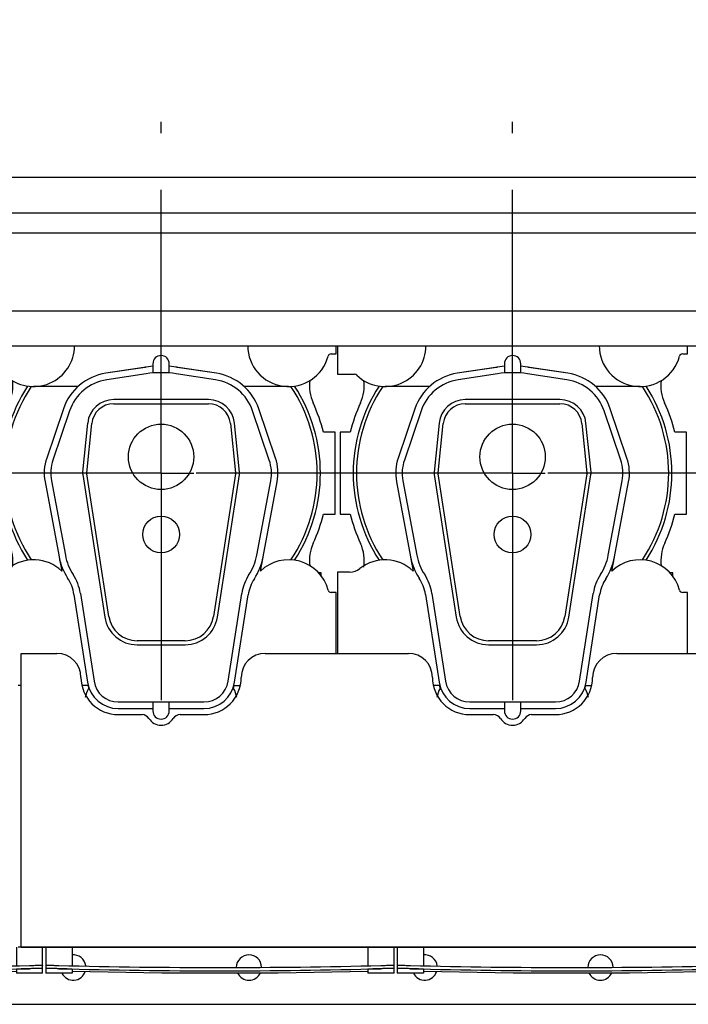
# Model space of a CAD drawing. Header units: millimetres. Extents: x 0 to 841, y 0 to 594.
# Tile 26 of 59: x 534 to 575, y 182 to 243. Entities that reach past the tile are written whole.
import ezdxf
from ezdxf.enums import TextEntityAlignment as Align

# ---------------------------------------------------------------- set-up
doc = ezdxf.new("R2010")
doc.units = ezdxf.units.MM
doc.header["$LTSCALE"] = 46.255
doc.linetypes.add('CENTER', pattern=[0.6, 0.375, -0.075, 0.075, -0.075])
doc.layers.get('0').update_dxf_attribs({"linetype": 'CONTINUOUS'})
for name, color, linetype in [('25097_000000_IMO-2_SKL_PBL452', 7, 'CONTINUOUS'), ('25097_030000_TLKGS_V_ABL435', 7, 'CONTINUOUS'), ('25097_100000_TLKGS_V_ABL436', 7, 'CONTINUOUS'), ('25097_200000_TLKGS_V_ABL446', 7, 'CONTINUOUS'), ('25097_700000_TLKGS_V_ABL441', 7, 'CONTINUOUS'), ('top_7_VBL425', 7, 'CONTINUOUS')]:
    doc.layers.add(name, color=color, linetype=linetype)
doc.styles.get("Standard").update_dxf_attribs({"font": 'txt', "width": 0.6})
doc.dimstyles.new('DIMSTYLE_2', dxfattribs={"dimtxt": 3.5, "dimasz": 3.5, "dimexe": 1.8, "dimexo": 0, "dimgap": 0.875, "dimtad": 1, "dimdec": 0, "dimlfac": 20, "dimdsep": 46, "dimtxsty": 'STANDARD', "dimblk": '_FILLED', "dimblk1": '_FILLED', "dimblk2": '_FILLED', "dimcen": 0.09, "dimadec": 0, "dimazin": 0, "dimtp": 2, "dimtm": 2, "dimtfac": 1, "dimtdec": 0, "dimtofl": 0, "dimtmove": 0, "dimatfit": 3, "dimldrblk": '_FILLED', "dimfxl": 1, "dimtolj": 1, "dimarcsym": 0})

# ---------------------------------------------------------------- blocks, each defined once
blk = doc.blocks.new('_FILLED')
at = {"color": 0, "linetype": 'BYBLOCK'}
blk.add_solid([(0, 0), (-1, 0.167), (-1, -0.167)], dxfattribs=at)
blk = doc.blocks.new('*D3')
at = {"color": 2, "linetype": 'CONTINUOUS'}
for p, q in [((466.4, 247.5), (466.4, 290.601)), ((779.597, 236.5), (779.597, 290.601)), ((466.4, 288.8), (622.999, 288.8)), ((779.597, 288.8), (622.999, 288.8))]:
    blk.add_line(p, q, dxfattribs=at)
at = {"color": 2, "linetype": 'CONTINUOUS', "xscale": 3.5, "yscale": 3.5, "zscale": 3.5, "rotation": 180}
blk.add_blockref('_FILLED', (466.4, 288.8), dxfattribs=at)
at = {"color": 2, "linetype": 'CONTINUOUS', "xscale": 3.5, "yscale": 3.5, "zscale": 3.5}
blk.add_blockref('_FILLED', (779.597, 288.8), dxfattribs=at)
at = {"color": 2, "linetype": 'CONTINUOUS', "width": 0.690476}
blk.add_text('6264', height=3.5, dxfattribs=at).set_placement((626.306, 289.675), align=Align.CENTER)
blk = doc.blocks.new('25097_111000_21_SIMPLE1_T1_A_PBL438', base_point=(589.125, 213.938))
at = {"layer": '25097_111000_21_SIMPLE1_T1_A_PBL438', "color": 7, "linetype": 'CONTINUOUS'}
for p, q in [((534.45, 186), (534.25, 186)), ((485.175, 182.5), (685.9, 182.5))]:
    blk.add_line(p, q, dxfattribs=at)
for centre, start, end in [((537.625, 184.75), 7.14566, 95.55943), ((548.375, 184.75), 1.22763, 179.51771), ((559.125, 184.75), 7.14566, 95.55943), ((569.875, 184.75), 1.22763, 179.51771), ((537.625, 184.75), 206.89016, 341.53604), ((548.375, 184.75), 205.48189, 334.51801), ((559.125, 184.75), 206.89016, 341.53604), ((569.875, 184.75), 205.48189, 334.51801)]:
    blk.add_arc(centre, 0.775, start, end, dxfattribs=at)
blk = doc.blocks.new('25097_111000_21_SIMPLE1_T2_A_PBL460', base_point=(543.05, 214.681))
at = {"layer": '25097_111000_21_SIMPLE1_T2_A_PBL460', "color": 7, "linetype": 'CONTINUOUS'}
for p, q in [((532.45, 217.5), (532.45, 212.5)), ((533.064, 217.5), (532.45, 217.5)), ((553.65, 217.5), (552.936, 217.5)), ((553.65, 212.5), (553.65, 217.5)), ((532.45, 212.5), (533.064, 212.5)), ((552.936, 212.5), (553.65, 212.5)), ((552.801, 208.9), (552.625, 208.9)), ((552.801, 208.688), (552.801, 208.9))]:
    blk.add_line(p, q, dxfattribs=at)
for centre, radius, start, end in [((531.428, 220.347), 2.502, 335.20087, 7.48968), ((554.574, 220.349), 2.505, 172.6385, 204.80488), ((543, 215), 10.245, 155.20087, 165.87669), ((543, 215), 10.245, 14.12331, 24.80488), ((543, 215), 10.245, 194.12331, 204.80442), ((543, 215), 10.245, 335.2611, 345.87669), ((531.426, 209.651), 2.505, 350.85272, 24.80442), ((554.598, 209.656), 2.524, 155.25929, 187.45184)]:
    blk.add_arc(centre, radius, start, end, dxfattribs=at)
blk = doc.blocks.new('25097_111000_21_SIMPLE1_T2_A_PBL469', base_point=(564.55, 214.681))
at = {"layer": '25097_111000_21_SIMPLE1_T2_A_PBL469', "color": 7, "linetype": 'CONTINUOUS'}
for p, q in [((553.95, 217.5), (553.95, 212.5)), ((554.564, 217.5), (553.95, 217.5)), ((575.15, 217.5), (574.436, 217.5)), ((575.15, 212.5), (575.15, 217.5)), ((553.95, 212.5), (554.564, 212.5)), ((574.436, 212.5), (575.15, 212.5)), ((574.301, 208.9), (574.125, 208.9)), ((574.301, 208.688), (574.301, 208.9))]:
    blk.add_line(p, q, dxfattribs=at)
for centre, radius, start, end in [((552.928, 220.347), 2.502, 335.20087, 7.48968), ((576.074, 220.349), 2.505, 172.6385, 204.80488), ((564.5, 215), 10.245, 155.20087, 165.87669), ((564.5, 215), 10.245, 14.12331, 24.80488), ((564.5, 215), 10.245, 194.12331, 204.80442), ((564.5, 215), 10.245, 335.2611, 345.87669), ((552.926, 209.651), 2.505, 350.85272, 24.80442), ((576.098, 209.656), 2.524, 155.25929, 187.45184)]:
    blk.add_arc(centre, radius, start, end, dxfattribs=at)
blk = doc.blocks.new('25097_111000_21_SIMPLE1_A_ABL437', base_point=(589.125, 213.938))
at = {"layer": '25097_111000_21_SIMPLE1_T1_A_PBL438'}
blk.add_blockref('25097_111000_21_SIMPLE1_T1_A_PBL438', (589.125, 213.938), dxfattribs=at)
at = {"layer": '25097_111000_21_SIMPLE1_T2_A_PBL460'}
blk.add_blockref('25097_111000_21_SIMPLE1_T2_A_PBL460', (543.05, 214.681), dxfattribs=at)
at = {"layer": '25097_111000_21_SIMPLE1_T2_A_PBL469'}
blk.add_blockref('25097_111000_21_SIMPLE1_T2_A_PBL469', (564.55, 214.681), dxfattribs=at)
blk = doc.blocks.new('25097_111200_24_SIMPLE1_T3_X_PBL456', base_point=(525.1, 185.2))
at = {"layer": '25097_111200_24_SIMPLE1_T3_X_PBL456', "color": 7, "linetype": 'CONTINUOUS'}
for p, q in [((514.45, 186), (514.45, 184.4)), ((516.05, 186), (516.05, 184.863)), ((534.15, 186), (534.15, 184.863)), ((535.75, 184.4), (535.75, 186)), ((514.45, 184.681), (514.45, 184.681)), ((516.05, 184.4), (514.45, 184.4)), ((515.2, 184.88), (515.25, 184.878)), ((515.25, 184.678), (515.2, 184.679)), ((516.05, 184.639), (516.05, 184.4)), ((534.15, 184.639), (534.15, 184.4)), ((535.75, 184.4), (534.15, 184.4)), ((534.95, 184.878), (535, 184.88)), ((535, 184.679), (534.95, 184.678)), ((535.75, 184.681), (535.75, 184.681))]:
    blk.add_line(p, q, dxfattribs=at)
blk.add_lwpolyline([(516.05, 184.52), (521.547, 184.417), (528.653, 184.417), (534.15, 184.52)], dxfattribs=at)
for radius, start, end in [(378.214, 268.50765, 271.49235), (378.414, 268.50844, 271.49156)]:
    blk.add_arc((525.1, 562.964), radius, start, end, dxfattribs=at)
for points, knots in [([(514.45, 184.882), (514.45, 184.884), (514.457, 184.884), (514.466, 184.886), (514.485, 184.886), (514.509, 184.887), (514.541, 184.888), (514.595, 184.889), (514.676, 184.889), (514.789, 184.888), (514.917, 184.886), (515.056, 184.883), (515.151, 184.881), (515.2, 184.88)], [0, 0, 0, 0, 0.005255, 0.019758, 0.043633, 0.076691, 0.118629, 0.16905, 0.293333, 0.444777, 0.617559, 0.805035, 1, 1, 1, 1]), ([(515.2, 184.679), (515.151, 184.681), (515.056, 184.683), (514.917, 184.686), (514.789, 184.688), (514.676, 184.689), (514.595, 184.689), (514.541, 184.688), (514.509, 184.687), (514.485, 184.686), (514.466, 184.686), (514.457, 184.684), (514.45, 184.683), (514.45, 184.682)], [0, 0, 0, 0, 0.194964, 0.38244, 0.555223, 0.706666, 0.83095, 0.881371, 0.92331, 0.956368, 0.980242, 0.994746, 1, 1, 1, 1]), ([(515.25, 184.678), (515.198, 184.68), (515.096, 184.682), (514.948, 184.685), (514.812, 184.687), (514.692, 184.688), (514.605, 184.688), (514.548, 184.687), (514.514, 184.687), (514.488, 184.685), (514.467, 184.685), (514.458, 184.683), (514.45, 184.682), (514.45, 184.681)], [0, 0, 0, 0, 0.194623, 0.381798, 0.554357, 0.705687, 0.829993, 0.880481, 0.922526, 0.95573, 0.979789, 0.994513, 1, 1, 1, 1]), ([(516.05, 184.639), (516.05, 184.641), (516.042, 184.642), (516.033, 184.644), (516.013, 184.646), (515.987, 184.648), (515.953, 184.651), (515.896, 184.654), (515.808, 184.659), (515.689, 184.664), (515.552, 184.669), (515.404, 184.674), (515.302, 184.677), (515.25, 184.678)], [0, 0, 0, 0, 0.005353, 0.019958, 0.043924, 0.077058, 0.119053, 0.169511, 0.293806, 0.445188, 0.617855, 0.805188, 1, 1, 1, 1]), ([(534.95, 184.678), (534.898, 184.677), (534.796, 184.674), (534.648, 184.669), (534.511, 184.664), (534.392, 184.659), (534.304, 184.654), (534.247, 184.651), (534.213, 184.648), (534.187, 184.646), (534.167, 184.644), (534.158, 184.642), (534.15, 184.641), (534.15, 184.639)], [0, 0, 0, 0, 0.194812, 0.382145, 0.554812, 0.706194, 0.830489, 0.880947, 0.922942, 0.956076, 0.980042, 0.994647, 1, 1, 1, 1]), ([(535.75, 184.681), (535.75, 184.682), (535.742, 184.683), (535.733, 184.685), (535.712, 184.685), (535.686, 184.687), (535.652, 184.687), (535.595, 184.688), (535.508, 184.688), (535.388, 184.687), (535.252, 184.685), (535.104, 184.682), (535.002, 184.68), (534.95, 184.678)], [0, 0, 0, 0, 0.005487, 0.020211, 0.04427, 0.077474, 0.119519, 0.170007, 0.294313, 0.445643, 0.618202, 0.805377, 1, 1, 1, 1]), ([(535, 184.88), (535.049, 184.881), (535.144, 184.883), (535.283, 184.886), (535.411, 184.888), (535.524, 184.889), (535.605, 184.889), (535.659, 184.888), (535.691, 184.887), (535.715, 184.886), (535.734, 184.886), (535.743, 184.884), (535.75, 184.884), (535.75, 184.882)], [0, 0, 0, 0, 0.194964, 0.38244, 0.555222, 0.706666, 0.83095, 0.881371, 0.923309, 0.956367, 0.980242, 0.994745, 1, 1, 1, 1]), ([(535.746, 184.684), (535.737, 184.685), (535.711, 184.687), (535.63, 184.689), (535.48, 184.688), (535.257, 184.686), (535.09, 184.682), (535, 184.679)], [0, 0, 0, 0, 0.03599, 0.104167, 0.327214, 0.63967, 1, 1, 1, 1]), ([(535.75, 184.682), (535.75, 184.683), (535.748, 184.683), (535.747, 184.684), (535.746, 184.684)], [0, 0, 0, 0, 0.29739, 1, 1, 1, 1])]:
    blk.add_open_spline(points, degree=3, knots=knots, dxfattribs=at)
blk = doc.blocks.new('25097_111200_24_SIMPLE1_T3_X_PBL461', base_point=(546.6, 185.2))
at = {"layer": '25097_111200_24_SIMPLE1_T3_X_PBL461', "color": 7, "linetype": 'CONTINUOUS'}
for p, q in [((535.95, 186), (535.95, 184.4)), ((537.55, 186), (537.55, 184.863)), ((555.65, 186), (555.65, 184.863)), ((557.25, 184.4), (557.25, 186)), ((535.95, 184.681), (535.95, 184.681)), ((537.55, 184.4), (535.95, 184.4)), ((536.7, 184.88), (536.75, 184.878)), ((536.75, 184.678), (536.7, 184.679)), ((537.55, 184.639), (537.55, 184.4)), ((555.65, 184.639), (555.65, 184.4)), ((557.25, 184.4), (555.65, 184.4)), ((556.45, 184.878), (556.5, 184.88)), ((556.5, 184.679), (556.45, 184.678)), ((557.25, 184.681), (557.25, 184.681))]:
    blk.add_line(p, q, dxfattribs=at)
blk.add_lwpolyline([(537.55, 184.52), (543.047, 184.417), (550.153, 184.417), (555.65, 184.52)], dxfattribs=at)
for radius, start, end in [(378.214, 268.50765, 271.49235), (378.414, 268.50844, 271.49156)]:
    blk.add_arc((546.6, 562.964), radius, start, end, dxfattribs=at)
for points, knots in [([(535.95, 184.882), (535.95, 184.884), (535.957, 184.884), (535.966, 184.886), (535.985, 184.886), (536.009, 184.887), (536.041, 184.888), (536.095, 184.889), (536.176, 184.889), (536.289, 184.888), (536.417, 184.886), (536.556, 184.883), (536.651, 184.881), (536.7, 184.88)], [0, 0, 0, 0, 0.005255, 0.019758, 0.043633, 0.076691, 0.118629, 0.16905, 0.293333, 0.444777, 0.617559, 0.805035, 1, 1, 1, 1]), ([(536.7, 184.679), (536.651, 184.681), (536.556, 184.683), (536.417, 184.686), (536.289, 184.688), (536.176, 184.689), (536.095, 184.689), (536.041, 184.688), (536.009, 184.687), (535.985, 184.686), (535.966, 184.686), (535.957, 184.684), (535.95, 184.683), (535.95, 184.682)], [0, 0, 0, 0, 0.194964, 0.38244, 0.555223, 0.706666, 0.83095, 0.881371, 0.92331, 0.956368, 0.980242, 0.994746, 1, 1, 1, 1]), ([(536.75, 184.678), (536.698, 184.68), (536.596, 184.682), (536.448, 184.685), (536.312, 184.687), (536.192, 184.688), (536.105, 184.688), (536.048, 184.687), (536.014, 184.687), (535.988, 184.685), (535.967, 184.685), (535.958, 184.683), (535.95, 184.682), (535.95, 184.681)], [0, 0, 0, 0, 0.194623, 0.381798, 0.554357, 0.705687, 0.829993, 0.880481, 0.922526, 0.95573, 0.979789, 0.994513, 1, 1, 1, 1]), ([(537.55, 184.639), (537.55, 184.641), (537.542, 184.642), (537.533, 184.644), (537.513, 184.646), (537.487, 184.648), (537.453, 184.651), (537.396, 184.654), (537.308, 184.659), (537.189, 184.664), (537.052, 184.669), (536.904, 184.674), (536.802, 184.677), (536.75, 184.678)], [0, 0, 0, 0, 0.005353, 0.019958, 0.043924, 0.077058, 0.119053, 0.169511, 0.293806, 0.445188, 0.617855, 0.805188, 1, 1, 1, 1]), ([(556.45, 184.678), (556.398, 184.677), (556.296, 184.674), (556.148, 184.669), (556.011, 184.664), (555.892, 184.659), (555.804, 184.654), (555.747, 184.651), (555.713, 184.648), (555.687, 184.646), (555.667, 184.644), (555.658, 184.642), (555.65, 184.641), (555.65, 184.639)], [0, 0, 0, 0, 0.194812, 0.382145, 0.554812, 0.706194, 0.830489, 0.880947, 0.922942, 0.956076, 0.980042, 0.994647, 1, 1, 1, 1]), ([(557.25, 184.681), (557.25, 184.682), (557.242, 184.683), (557.233, 184.685), (557.212, 184.685), (557.186, 184.687), (557.152, 184.687), (557.095, 184.688), (557.008, 184.688), (556.888, 184.687), (556.752, 184.685), (556.604, 184.682), (556.502, 184.68), (556.45, 184.678)], [0, 0, 0, 0, 0.005487, 0.020211, 0.04427, 0.077474, 0.119519, 0.170007, 0.294313, 0.445643, 0.618202, 0.805377, 1, 1, 1, 1]), ([(556.5, 184.88), (556.549, 184.881), (556.644, 184.883), (556.783, 184.886), (556.911, 184.888), (557.024, 184.889), (557.105, 184.889), (557.159, 184.888), (557.191, 184.887), (557.215, 184.886), (557.234, 184.886), (557.243, 184.884), (557.25, 184.884), (557.25, 184.882)], [0, 0, 0, 0, 0.194964, 0.38244, 0.555222, 0.706666, 0.83095, 0.881371, 0.923309, 0.956367, 0.980242, 0.994745, 1, 1, 1, 1]), ([(557.246, 184.684), (557.237, 184.685), (557.211, 184.687), (557.13, 184.689), (556.98, 184.688), (556.757, 184.686), (556.59, 184.682), (556.5, 184.679)], [0, 0, 0, 0, 0.03599, 0.104167, 0.327214, 0.63967, 1, 1, 1, 1]), ([(557.25, 184.682), (557.25, 184.683), (557.248, 184.683), (557.247, 184.684), (557.246, 184.684)], [0, 0, 0, 0, 0.29739, 1, 1, 1, 1])]:
    blk.add_open_spline(points, degree=3, knots=knots, dxfattribs=at)
blk = doc.blocks.new('25097_111200_24_SIMPLE1_T3_X_PBL474', base_point=(568.1, 185.2))
at = {"layer": '25097_111200_24_SIMPLE1_T3_X_PBL474', "color": 7, "linetype": 'CONTINUOUS'}
for p, q in [((557.45, 186), (557.45, 184.4)), ((559.05, 186), (559.05, 184.863)), ((577.15, 186), (577.15, 184.863)), ((578.75, 184.4), (578.75, 186)), ((557.45, 184.681), (557.45, 184.681)), ((559.05, 184.4), (557.45, 184.4)), ((558.2, 184.88), (558.25, 184.878)), ((558.25, 184.678), (558.2, 184.679)), ((559.05, 184.639), (559.05, 184.4)), ((577.15, 184.639), (577.15, 184.4)), ((578.75, 184.4), (577.15, 184.4)), ((577.95, 184.878), (578, 184.88)), ((578, 184.679), (577.95, 184.678)), ((578.75, 184.681), (578.75, 184.681))]:
    blk.add_line(p, q, dxfattribs=at)
blk.add_lwpolyline([(559.05, 184.52), (564.547, 184.417), (571.653, 184.417), (577.15, 184.52)], dxfattribs=at)
for radius, start, end in [(378.214, 268.50765, 271.49235), (378.414, 268.50844, 271.49156)]:
    blk.add_arc((568.1, 562.964), radius, start, end, dxfattribs=at)
for points, knots in [([(557.45, 184.882), (557.45, 184.884), (557.457, 184.884), (557.466, 184.886), (557.485, 184.886), (557.509, 184.887), (557.541, 184.888), (557.595, 184.889), (557.676, 184.889), (557.789, 184.888), (557.917, 184.886), (558.056, 184.883), (558.151, 184.881), (558.2, 184.88)], [0, 0, 0, 0, 0.005255, 0.019758, 0.043633, 0.076691, 0.118629, 0.16905, 0.293333, 0.444777, 0.617559, 0.805035, 1, 1, 1, 1]), ([(558.2, 184.679), (558.151, 184.681), (558.056, 184.683), (557.917, 184.686), (557.789, 184.688), (557.676, 184.689), (557.595, 184.689), (557.541, 184.688), (557.509, 184.687), (557.485, 184.686), (557.466, 184.686), (557.457, 184.684), (557.45, 184.683), (557.45, 184.682)], [0, 0, 0, 0, 0.194964, 0.38244, 0.555223, 0.706666, 0.83095, 0.881371, 0.92331, 0.956368, 0.980242, 0.994746, 1, 1, 1, 1]), ([(558.25, 184.678), (558.198, 184.68), (558.096, 184.682), (557.948, 184.685), (557.812, 184.687), (557.692, 184.688), (557.605, 184.688), (557.548, 184.687), (557.514, 184.687), (557.488, 184.685), (557.467, 184.685), (557.458, 184.683), (557.45, 184.682), (557.45, 184.681)], [0, 0, 0, 0, 0.194623, 0.381798, 0.554357, 0.705687, 0.829993, 0.880481, 0.922526, 0.95573, 0.979789, 0.994513, 1, 1, 1, 1]), ([(559.05, 184.639), (559.05, 184.641), (559.042, 184.642), (559.033, 184.644), (559.013, 184.646), (558.987, 184.648), (558.953, 184.651), (558.896, 184.654), (558.808, 184.659), (558.689, 184.664), (558.552, 184.669), (558.404, 184.674), (558.302, 184.677), (558.25, 184.678)], [0, 0, 0, 0, 0.005353, 0.019958, 0.043924, 0.077058, 0.119053, 0.169511, 0.293806, 0.445188, 0.617855, 0.805188, 1, 1, 1, 1]), ([(577.95, 184.678), (577.898, 184.677), (577.796, 184.674), (577.648, 184.669), (577.511, 184.664), (577.392, 184.659), (577.304, 184.654), (577.247, 184.651), (577.213, 184.648), (577.187, 184.646), (577.167, 184.644), (577.158, 184.642), (577.15, 184.641), (577.15, 184.639)], [0, 0, 0, 0, 0.194812, 0.382145, 0.554812, 0.706194, 0.830489, 0.880947, 0.922942, 0.956076, 0.980042, 0.994647, 1, 1, 1, 1]), ([(578.75, 184.681), (578.75, 184.682), (578.742, 184.683), (578.733, 184.685), (578.712, 184.685), (578.686, 184.687), (578.652, 184.687), (578.595, 184.688), (578.508, 184.688), (578.388, 184.687), (578.252, 184.685), (578.104, 184.682), (578.002, 184.68), (577.95, 184.678)], [0, 0, 0, 0, 0.005487, 0.020211, 0.04427, 0.077474, 0.119519, 0.170007, 0.294313, 0.445643, 0.618202, 0.805377, 1, 1, 1, 1]), ([(578, 184.88), (578.049, 184.881), (578.144, 184.883), (578.283, 184.886), (578.411, 184.888), (578.524, 184.889), (578.605, 184.889), (578.659, 184.888), (578.691, 184.887), (578.715, 184.886), (578.734, 184.886), (578.743, 184.884), (578.75, 184.884), (578.75, 184.882)], [0, 0, 0, 0, 0.194964, 0.38244, 0.555222, 0.706666, 0.83095, 0.881371, 0.923309, 0.956367, 0.980242, 0.994745, 1, 1, 1, 1]), ([(578.746, 184.684), (578.737, 184.685), (578.711, 184.687), (578.63, 184.689), (578.48, 184.688), (578.257, 184.686), (578.09, 184.682), (578, 184.679)], [0, 0, 0, 0, 0.03599, 0.104167, 0.327214, 0.63967, 1, 1, 1, 1]), ([(578.75, 184.682), (578.75, 184.683), (578.748, 184.683), (578.747, 184.684), (578.746, 184.684)], [0, 0, 0, 0, 0.29739, 1, 1, 1, 1])]:
    blk.add_open_spline(points, degree=3, knots=knots, dxfattribs=at)
blk = doc.blocks.new('25097_111200_24_SIMPLE1_X_ABL439', base_point=(589.962, 192.95))
at = {"layer": '25097_111200_24_SIMPLE1_T3_X_PBL456'}
blk.add_blockref('25097_111200_24_SIMPLE1_T3_X_PBL456', (525.1, 185.2), dxfattribs=at)
at = {"layer": '25097_111200_24_SIMPLE1_T3_X_PBL461'}
blk.add_blockref('25097_111200_24_SIMPLE1_T3_X_PBL461', (546.6, 185.2), dxfattribs=at)
at = {"layer": '25097_111200_24_SIMPLE1_T3_X_PBL474'}
blk.add_blockref('25097_111200_24_SIMPLE1_T3_X_PBL474', (568.1, 185.2), dxfattribs=at)
blk = doc.blocks.new('25097_171000_21_SIMPLE1_T1_A_PBL445', base_point=(588.125, 197.512))
at = {"layer": '25097_171000_21_SIMPLE1_T1_A_PBL445', "color": 7, "linetype": 'CONTINUOUS'}
for p, q in [((534.45, 186), (534.45, 203.975)), ((534.45, 203.975), (536.625, 203.975)), ((549.375, 203.975), (558.125, 203.975)), ((570.875, 203.975), (577.25, 203.975)), ((540.375, 200.225), (541.832, 200.225)), ((544.168, 200.225), (545.625, 200.225)), ((561.875, 200.225), (563.332, 200.225)), ((565.668, 200.225), (567.125, 200.225)), ((577.25, 186), (534.45, 186)), ((534.45, 186), (577.25, 186))]:
    blk.add_line(p, q, dxfattribs=at)
for centre, radius, start, end in [((536.625, 202.5), 1.475, 0, 90), ((549.375, 202.5), 1.475, 90, 180), ((558.125, 202.5), 1.475, 0, 90), ((570.875, 202.5), 1.475, 90, 180), ((540.375, 202.5), 2.275, 180, 270), ((545.625, 202.5), 2.275, 270, 360), ((561.875, 202.5), 2.275, 180, 270), ((567.125, 202.5), 2.275, 270, 360), ((541.832, 199.725), 0.5, 31.82137, 90), ((544.168, 199.725), 0.5, 90, 148.17863), ((563.332, 199.725), 0.5, 31.82137, 90), ((565.668, 199.725), 0.5, 90, 148.17863), ((543, 200.45), 0.875, 211.82137, 328.17863), ((564.5, 200.45), 0.875, 211.82137, 328.17863)]:
    blk.add_arc(centre, radius, start, end, dxfattribs=at)
blk = doc.blocks.new('25097_171000_21_SIMPLE1_A_ABL444', base_point=(588.125, 197.262))
at = {"layer": '25097_171000_21_SIMPLE1_T1_A_PBL445'}
blk.add_blockref('25097_171000_21_SIMPLE1_T1_A_PBL445', (588.125, 197.512), dxfattribs=at)
blk = doc.blocks.new('25097_100000_TLKGS_V_ABL436', base_point=(590.175, 212.562))
at = {"layer": '25097_111000_21_SIMPLE1_A_ABL437'}
blk.add_blockref('25097_111000_21_SIMPLE1_A_ABL437', (589.125, 213.938), dxfattribs=at)
at = {"layer": '25097_111200_24_SIMPLE1_X_ABL439'}
blk.add_blockref('25097_111200_24_SIMPLE1_X_ABL439', (589.962, 192.95), dxfattribs=at)
at = {"layer": '25097_171000_21_SIMPLE1_A_ABL444'}
blk.add_blockref('25097_171000_21_SIMPLE1_A_ABL444', (588.125, 197.262), dxfattribs=at)
blk = doc.blocks.new('25097_727000_27_SIMPLE1_T1_B_PBL443', base_point=(620.532, 249.476))
at = {"layer": '25097_727000_27_SIMPLE1_T1_B_PBL443', "color": 7, "linetype": 'CONTINUOUS'}
for p, q in [((485.4, 233.115), (684.068, 233.115)), ((485.4, 230.934), (684.068, 230.934)), ((485.4, 229.713), (684.068, 229.713)), ((684.068, 224.918), (487.65, 224.918)), ((487.65, 222.802), (684.575, 222.802))]:
    blk.add_line(p, q, dxfattribs=at)
blk = doc.blocks.new('25097_727000_27_SIMPLE1_B_ABL442', base_point=(620.532, 249.476))
at = {"layer": '25097_727000_27_SIMPLE1_T1_B_PBL443'}
blk.add_blockref('25097_727000_27_SIMPLE1_T1_B_PBL443', (620.532, 249.476), dxfattribs=at)
blk = doc.blocks.new('25097_700000_TLKGS_V_ABL441', base_point=(620.532, 249.476))
at = {"layer": '25097_727000_27_SIMPLE1_B_ABL442'}
blk.add_blockref('25097_727000_27_SIMPLE1_B_ABL442', (620.532, 249.476), dxfattribs=at)
blk = doc.blocks.new('25007_210700_21_SIMPLE1_T1_A_PBL459', base_point=(543, 213.025))
at = {"layer": '25007_210700_21_SIMPLE1_T1_A_PBL459', "color": 7, "linetype": 'CONTINUOUS'}
for p, q in [((532.3, 222.802), (532.3, 221.05)), ((553.7, 222.3), (553.7, 222.802)), ((553.408, 222.3), (553.7, 222.3)), ((542.023, 221.477), (539.62, 221.114)), ((546.38, 221.114), (543.977, 221.477)), ((532.3, 221.05), (533.333, 221.05)), ((537.909, 220.3), (535.2, 220.3)), ((550.8, 220.3), (548.091, 220.3)), ((536.763, 209.854), (536.921, 209.014)), ((549.079, 209.014), (549.237, 209.854)), ((532.3, 208.95), (532.3, 203.975)), ((533.035, 208.95), (532.3, 208.95)), ((553.7, 207.7), (553.408, 207.7)), ((553.7, 203.975), (553.7, 207.7)), ((534.45, 202), (534.25, 202)), ((538.535, 202), (538.158, 202)), ((538.535, 202), (538.561, 201.827)), ((547.439, 201.827), (547.465, 202)), ((547.465, 202), (547.842, 202))]:
    blk.add_line(p, q, dxfattribs=at)
for centre, radius, start, end in [((535.2, 222.8), 2.5, 226.23826, 0.03673), ((550.8, 222.8), 2.5, 179.81606, 344.97389), ((553.408, 222.1), 0.2, 90, 164.97389), ((543, 215), 6.55, 98.176, 98.57538), ((543, 215), 6.55, 81.42462, 81.824), ((533.333, 220.85), 0.2, 46.23826, 90), ((543, 215), 9.747, 146.8737, 213.1263), ((543, 215), 9.55, 146.26282, 213.73718), ((543, 215), 9.55, 326.26282, 33.73718), ((543, 215), 9.747, 326.8737, 33.1263), ((535.2, 207.2), 2.5, 46.51027, 128.21321), ((550.8, 207.2), 2.5, 15.02611, 133.48973), ((533.035, 209.95), 1, 270, 308.21321), ((553.408, 207.9), 0.2, 195.02611, 270), ((540.65, 200.75), 2.35, 152.71328, 166.94256), ((545.35, 200.75), 2.35, 13.05744, 27.28672)]:
    blk.add_arc(centre, radius, start, end, dxfattribs=at)
blk = doc.blocks.new('25007_210700_21_SIMPLE1_T2_A_PBL462', base_point=(543, 211.075))
at = {"layer": '25007_210700_21_SIMPLE1_T2_A_PBL462', "color": 7, "linetype": 'CONTINUOUS'}
for p, q in [((542.5, 221.545), (539.62, 221.114)), ((542.5, 221.7), (542.5, 221.13)), ((543.5, 221.13), (543.5, 221.7)), ((546.38, 221.114), (543.5, 221.545)), ((542.083, 221.081), (539.675, 220.718)), ((546.325, 220.718), (543.917, 221.081)), ((545.9, 219.5), (540.1, 219.5)), ((537.021, 218.941), (536.003, 215.929)), ((537.4, 218.813), (536.382, 215.801)), ((540.1, 219.25), (545.9, 219.25)), ((549.618, 215.801), (548.6, 218.813)), ((549.997, 215.929), (548.979, 218.941)), ((538.508, 218.064), (538.199, 215.057)), ((538.448, 215.031), (538.757, 218.038)), ((547.243, 218.038), (547.552, 215.031)), ((547.801, 215.057), (547.492, 218.064)), ((536.293, 214.541), (537.145, 209.978)), ((538.203, 214.915), (539.555, 206.194)), ((539.802, 206.232), (538.45, 214.953)), ((547.55, 214.953), (546.198, 206.232)), ((546.445, 206.194), (547.797, 214.915)), ((548.855, 209.978), (549.707, 214.541)), ((535.899, 214.467), (536.758, 209.874)), ((549.242, 209.874), (550.101, 214.467)), ((537.67, 207.583), (538.502, 202.209)), ((538.065, 207.644), (538.898, 202.27)), ((547.102, 202.27), (547.935, 207.644)), ((547.498, 202.209), (548.326, 207.554)), ((544.469, 204.75), (541.531, 204.75)), ((541.531, 204.5), (544.469, 204.5)), ((540.38, 201), (545.62, 201)), ((542.5, 201), (542.5, 200.45)), ((543.5, 200.45), (543.5, 201)), ((540.38, 200.6), (542.5, 200.6)), ((543.5, 200.6), (545.62, 200.6))]:
    blk.add_line(p, q, dxfattribs=at)
for centre, radius in [((543, 216), 2), ((543, 211.25), 1.125)]:
    blk.add_circle(centre, radius, dxfattribs=at)
for centre, radius, start, end in [((543, 221.7), 0.5, 0, 180), ((543, 215), 6.15, 81.42462, 98.57538), ((540.1, 217.9), 3.25, 98.5, 161.31881), ((540.1, 217.9), 2.85, 98.57538, 161.31881), ((545.9, 217.9), 2.85, 18.68119, 81.42462), ((545.9, 217.9), 3.25, 18.68119, 81.5), ((540.1, 217.9), 1.6, 90, 174.12748), ((545.9, 217.9), 1.6, 5.87252, 90), ((540.1, 217.9), 1.35, 90, 174.12748), ((545.9, 217.9), 1.35, 5.87252, 90), ((538.75, 215), 2.9, 161.31881, 190.586), ((538.75, 215), 2.5, 161.31881, 190.58621), ((547.25, 215), 2.5, 349.41379, 18.68119), ((547.25, 215), 2.9, 349.414, 18.68119), ((538.75, 215), 0.554, 174.12748, 188.81041), ((538.75, 215), 0.304, 174.12748, 188.81041), ((547.25, 215), 0.304, 351.18959, 5.87252), ((547.25, 215), 0.554, 351.18959, 5.87252), ((540.194, 210.516), 3.496, 190.586, 213.58336), ((540.34, 210.575), 3.25, 190.58621, 213.28949), ((545.66, 210.575), 3.25, 326.71051, 349.41379), ((545.654, 210.544), 3.65, 326.73424, 349.414), ((535.2, 207.2), 2.499, 8.81041, 33.58336), ((535.2, 207.2), 2.899, 8.81041, 33.28949), ((550.8, 207.2), 2.899, 146.71051, 171.18959), ((550.797, 207.171), 2.5, 146.73424, 171.18959), ((541.531, 206.5), 2, 188.81041, 270), ((541.531, 206.5), 1.75, 188.81041, 270), ((544.469, 206.5), 1.75, 270, 351.18959), ((544.469, 206.5), 2, 270, 351.18959), ((540.38, 202.5), 1.9, 188.81041, 270), ((540.38, 202.5), 1.5, 188.81041, 270), ((545.62, 202.5), 1.5, 270, 351.18959), ((545.62, 202.5), 1.9, 270, 351.18959), ((543, 200.45), 0.5, 180, 360)]:
    blk.add_arc(centre, radius, start, end, dxfattribs=at)
blk = doc.blocks.new('25007_210700_21_SIMPLE1_A_ABL458', base_point=(543, 212.875))
at = {"layer": '25007_210700_21_SIMPLE1_T1_A_PBL459'}
blk.add_blockref('25007_210700_21_SIMPLE1_T1_A_PBL459', (543, 213.025), dxfattribs=at)
at = {"layer": '25007_210700_21_SIMPLE1_T2_A_PBL462'}
blk.add_blockref('25007_210700_21_SIMPLE1_T2_A_PBL462', (543, 211.075), dxfattribs=at)
blk = doc.blocks.new('25007_210700_21_SIMPLE1_T1_A_PBL468', base_point=(564.5, 213.025))
at = {"layer": '25007_210700_21_SIMPLE1_T1_A_PBL468', "color": 7, "linetype": 'CONTINUOUS'}
for p, q in [((553.8, 222.802), (553.8, 221.05)), ((575.2, 222.3), (575.2, 222.802)), ((574.908, 222.3), (575.2, 222.3)), ((563.523, 221.477), (561.12, 221.114)), ((567.88, 221.114), (565.477, 221.477)), ((553.8, 221.05), (554.833, 221.05)), ((559.409, 220.3), (556.7, 220.3)), ((572.3, 220.3), (569.591, 220.3)), ((558.263, 209.854), (558.421, 209.014)), ((570.579, 209.014), (570.737, 209.854)), ((553.8, 208.95), (553.8, 203.975)), ((554.535, 208.95), (553.8, 208.95)), ((575.2, 207.7), (574.908, 207.7)), ((575.2, 203.975), (575.2, 207.7)), ((560.035, 202), (559.658, 202)), ((560.035, 202), (560.061, 201.827)), ((568.939, 201.827), (568.965, 202)), ((568.965, 202), (569.342, 202))]:
    blk.add_line(p, q, dxfattribs=at)
for centre, radius, start, end in [((556.7, 222.8), 2.5, 226.23826, 0.03673), ((572.3, 222.8), 2.5, 179.81606, 344.97389), ((574.908, 222.1), 0.2, 90, 164.97389), ((564.5, 215), 6.55, 98.176, 98.57538), ((564.5, 215), 6.55, 81.42462, 81.824), ((554.833, 220.85), 0.2, 46.23826, 90), ((564.5, 215), 9.747, 146.8737, 213.1263), ((564.5, 215), 9.55, 146.26282, 213.73718), ((564.5, 215), 9.55, 326.26282, 33.73718), ((564.5, 215), 9.747, 326.8737, 33.1263), ((556.7, 207.2), 2.5, 46.51027, 128.21321), ((572.3, 207.2), 2.5, 15.02611, 133.48973), ((554.535, 209.95), 1, 270, 308.21321), ((574.908, 207.9), 0.2, 195.02611, 270), ((562.15, 200.75), 2.35, 152.71328, 166.94256), ((566.85, 200.75), 2.35, 13.05744, 27.28672)]:
    blk.add_arc(centre, radius, start, end, dxfattribs=at)
blk = doc.blocks.new('25007_210700_21_SIMPLE1_T2_A_PBL473', base_point=(564.5, 211.075))
at = {"layer": '25007_210700_21_SIMPLE1_T2_A_PBL473', "color": 7, "linetype": 'CONTINUOUS'}
for p, q in [((564, 221.545), (561.12, 221.114)), ((564, 221.7), (564, 221.13)), ((565, 221.13), (565, 221.7)), ((567.88, 221.114), (565, 221.545)), ((563.583, 221.081), (561.175, 220.718)), ((567.825, 220.718), (565.417, 221.081)), ((567.4, 219.5), (561.6, 219.5)), ((558.521, 218.941), (557.503, 215.929)), ((558.9, 218.813), (557.882, 215.801)), ((561.6, 219.25), (567.4, 219.25)), ((571.118, 215.801), (570.1, 218.813)), ((571.497, 215.929), (570.479, 218.941)), ((560.008, 218.064), (559.699, 215.057)), ((559.948, 215.031), (560.257, 218.038)), ((568.743, 218.038), (569.052, 215.031)), ((569.301, 215.057), (568.992, 218.064)), ((557.793, 214.541), (558.645, 209.978)), ((559.703, 214.915), (561.055, 206.194)), ((561.302, 206.232), (559.95, 214.953)), ((569.05, 214.953), (567.698, 206.232)), ((567.945, 206.194), (569.297, 214.915)), ((570.355, 209.978), (571.207, 214.541)), ((557.399, 214.467), (558.258, 209.874)), ((570.742, 209.874), (571.601, 214.467)), ((559.17, 207.583), (560.002, 202.209)), ((559.565, 207.644), (560.398, 202.27)), ((568.602, 202.27), (569.435, 207.644)), ((568.998, 202.209), (569.826, 207.554)), ((565.969, 204.75), (563.031, 204.75)), ((563.031, 204.5), (565.969, 204.5)), ((561.88, 201), (567.12, 201)), ((564, 201), (564, 200.45)), ((565, 200.45), (565, 201)), ((561.88, 200.6), (564, 200.6)), ((565, 200.6), (567.12, 200.6))]:
    blk.add_line(p, q, dxfattribs=at)
for centre, radius in [((564.5, 216), 2), ((564.5, 211.25), 1.125)]:
    blk.add_circle(centre, radius, dxfattribs=at)
for centre, radius, start, end in [((564.5, 221.7), 0.5, 0, 180), ((564.5, 215), 6.15, 81.42462, 98.57538), ((561.6, 217.9), 3.25, 98.5, 161.31881), ((561.6, 217.9), 2.85, 98.57538, 161.31881), ((567.4, 217.9), 2.85, 18.68119, 81.42462), ((567.4, 217.9), 3.25, 18.68119, 81.5), ((561.6, 217.9), 1.6, 90, 174.12748), ((567.4, 217.9), 1.6, 5.87252, 90), ((561.6, 217.9), 1.35, 90, 174.12748), ((567.4, 217.9), 1.35, 5.87252, 90), ((560.25, 215), 2.9, 161.31881, 190.586), ((560.25, 215), 2.5, 161.31881, 190.58621), ((568.75, 215), 2.5, 349.41379, 18.68119), ((568.75, 215), 2.9, 349.414, 18.68119), ((560.25, 215), 0.554, 174.12748, 188.81041), ((560.25, 215), 0.304, 174.12748, 188.81041), ((568.75, 215), 0.304, 351.18959, 5.87252), ((568.75, 215), 0.554, 351.18959, 5.87252), ((561.694, 210.516), 3.496, 190.586, 213.58336), ((561.84, 210.575), 3.25, 190.58621, 213.28949), ((567.16, 210.575), 3.25, 326.71051, 349.41379), ((567.154, 210.544), 3.65, 326.73424, 349.414), ((556.7, 207.2), 2.499, 8.81041, 33.58336), ((556.7, 207.2), 2.899, 8.81041, 33.28949), ((572.3, 207.2), 2.899, 146.71051, 171.18959), ((572.297, 207.171), 2.5, 146.73424, 171.18959), ((563.031, 206.5), 2, 188.81041, 270), ((563.031, 206.5), 1.75, 188.81041, 270), ((565.969, 206.5), 1.75, 270, 351.18959), ((565.969, 206.5), 2, 270, 351.18959), ((561.88, 202.5), 1.9, 188.81041, 270), ((561.88, 202.5), 1.5, 188.81041, 270), ((567.12, 202.5), 1.5, 270, 351.18959), ((567.12, 202.5), 1.9, 270, 351.18959), ((564.5, 200.45), 0.5, 180, 360)]:
    blk.add_arc(centre, radius, start, end, dxfattribs=at)
blk = doc.blocks.new('25007_210700_21_SIMPLE1_A_ABL467', base_point=(564.5, 212.875))
at = {"layer": '25007_210700_21_SIMPLE1_T1_A_PBL468'}
blk.add_blockref('25007_210700_21_SIMPLE1_T1_A_PBL468', (564.5, 213.025), dxfattribs=at)
at = {"layer": '25007_210700_21_SIMPLE1_T2_A_PBL473'}
blk.add_blockref('25007_210700_21_SIMPLE1_T2_A_PBL473', (564.5, 211.075), dxfattribs=at)
blk = doc.blocks.new('25097_200000_TLKGS_V_ABL446', base_point=(586, 212.875))
at = {"layer": '25007_210700_21_SIMPLE1_A_ABL458'}
blk.add_blockref('25007_210700_21_SIMPLE1_A_ABL458', (543, 212.875), dxfattribs=at)
at = {"layer": '25007_210700_21_SIMPLE1_A_ABL467'}
blk.add_blockref('25007_210700_21_SIMPLE1_A_ABL467', (564.5, 212.875), dxfattribs=at)
blk = doc.blocks.new('25097_030000_TLKGS_V_ABL435', base_point=(614.957, 229.275))
at = {"layer": '25097_100000_TLKGS_V_ABL436'}
blk.add_blockref('25097_100000_TLKGS_V_ABL436', (590.175, 212.562), dxfattribs=at)
at = {"layer": '25097_200000_TLKGS_V_ABL446'}
blk.add_blockref('25097_200000_TLKGS_V_ABL446', (586, 212.875), dxfattribs=at)
at = {"layer": '25097_700000_TLKGS_V_ABL441'}
blk.add_blockref('25097_700000_TLKGS_V_ABL441', (620.532, 249.476), dxfattribs=at)
blk = doc.blocks.new('25097_000000_TLKGS_MARKETING_ABL426', base_point=(626.924, 223.451))
at = {"layer": '25097_030000_TLKGS_V_ABL435'}
blk.add_blockref('25097_030000_TLKGS_V_ABL435', (614.957, 229.275), dxfattribs=at)
blk = doc.blocks.new('25097_000000_IMO-2_SKL_PBL452', base_point=(585.671, 218.801))
at = {"layer": '25097_000000_IMO-2_SKL_PBL452', "color": 2, "linetype": 'CENTER'}
for p, q in [((543, 215), (543, 236.5)), ((564.5, 215), (564.5, 236.5)), ((541, 215), (523.5, 215)), ((543, 215), (541, 215)), ((543, 215), (543, 201.101)), ((543, 215), (545, 215)), ((562.5, 215), (545, 215)), ((564.5, 215), (562.5, 215)), ((564.5, 215), (564.5, 201.101)), ((564.5, 215), (566.5, 215)), ((584, 215), (566.5, 215))]:
    blk.add_line(p, q, dxfattribs=at)
blk = doc.blocks.new('TOP_7_VBL425', base_point=(624.874, 226.258))
at = {"layer": '25097_000000_IMO-2_SKL_PBL452'}
blk.add_blockref('25097_000000_IMO-2_SKL_PBL452', (585.671, 218.801), dxfattribs=at)
at = {"layer": '25097_000000_TLKGS_MARKETING_ABL426'}
blk.add_blockref('25097_000000_TLKGS_MARKETING_ABL426', (626.924, 223.451), dxfattribs=at)

msp = doc.modelspace()

# ---------------------------------------------------------------- block references
at = {"layer": 'top_7_VBL425'}
msp.add_blockref('TOP_7_VBL425', (624.87366, 226.2582), dxfattribs=at)

# ---------------------------------------------------------------- dimensions: what is measured, and where the dimension line sits
at = {"color": 2, "linetype": 'CONTINUOUS'}
dim = msp.add_linear_dim(base=(779.59732, 288.8005), p1=(466.4, 247.5), p2=(779.59732, 236.5), dimstyle='DIMSTYLE_2', dxfattribs=at)
dim.commit()
dim.dimension.update_dxf_attribs({"geometry": '*D3', "text_midpoint": (625.97313, 288.8005), "dimtype": 160})

doc.saveas('drawing.dxf')
